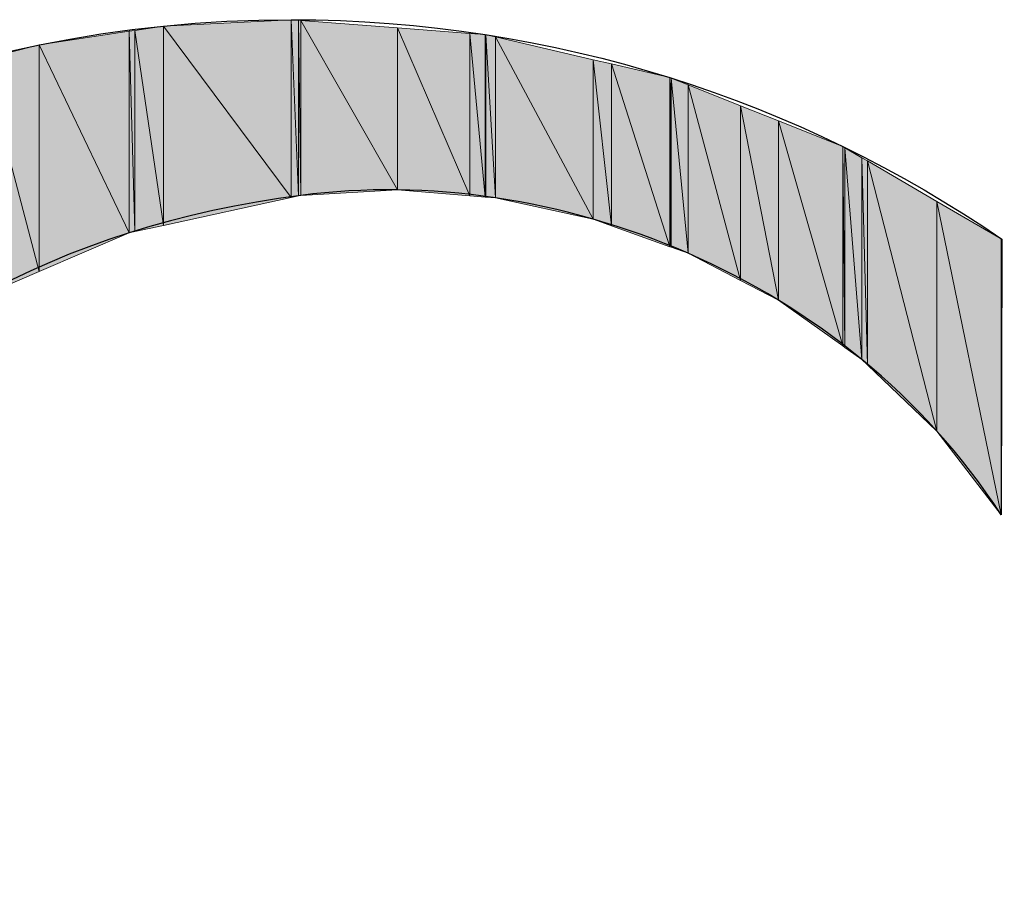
# Model space of a CAD drawing. Header units: inches. Extents: x 6 to 291, y 50 to 248.
# Tile 7 of 24: x 202.08 to 204.64, y 79.67 to 81.91. Entities that reach past the tile are written whole.
import ezdxf

# ---------------------------------------------------------------- set-up
doc = ezdxf.new("R2010")
doc.units = ezdxf.units.IN
doc.header["$MEASUREMENT"] = 0
doc.layers.add('Livello 1', color=7, linetype='Continuous')

# ---------------------------------------------------------------- blocks, each defined once
blk = doc.blocks.new('block 433')
at = {"layer": 'Livello 1', "color": 7, "lineweight": 25}
blk.add_open_spline([(204.6372, 76.0612), (204.6372, 76.0612), (204.6327, 76.5863), (204.6327, 76.5863), (204.14, 76.1527), (203.7742, 76.0133), (203.2517, 75.9717), (202.0516, 75.8755), (200.945, 76.914), (200.8583, 78.5371), (200.749, 80.345), (201.5724, 81.2905), (202.8136, 81.451), (203.472, 81.536), (204.2266, 81.2416), (204.6292, 80.6235), (204.6292, 80.6235), (204.6305, 81.3378), (204.6305, 81.3378), (204.1077, 81.6959), (203.4726, 81.9063), (202.7887, 81.9063), (200.9994, 81.9063), (199.5483, 80.4693), (199.5483, 78.6973), (199.5483, 76.9255), (200.9994, 75.4879), (202.7887, 75.4879), (203.4755, 75.4879), (204.1128, 75.6999), (204.6372, 76.0612)], degree=3, knots=[0, 0, 0, 0, 1, 1, 1, 2, 2, 2, 3, 3, 3, 4, 4, 4, 5, 5, 5, 6, 6, 6, 7, 7, 7, 8, 8, 8, 9, 9, 9, 10, 10, 10, 10], dxfattribs=at)
blk = doc.blocks.new('block 576')
at = {"layer": 'Livello 1', "lineweight": 0}
blk.add_lwpolyline([(201.9899, 81.1911), (202.1357, 81.2538), (201.9899, 81.804), (201.9899, 81.1911)], dxfattribs=at)
blk = doc.blocks.new('block 577')
at = {"layer": 'Livello 1'}
h = blk.add_hatch(color=250, dxfattribs=at)
h.dxf.hatch_style = 2
h.paths.add_polyline_path([(201.9899, 81.1911), (202.1357, 81.2538), (201.9899, 81.804)])
at = {"layer": 'Livello 1', "lineweight": 0}
blk.add_lwpolyline([(201.9899, 81.1911), (202.1357, 81.2538), (201.9899, 81.804), (201.9899, 81.1911), (201.9899, 81.1911)], dxfattribs=at)
blk = doc.blocks.new('block 578')
at = {"layer": 'Livello 1', "lineweight": 0}
blk.add_lwpolyline([(202.1357, 81.2538), (202.1357, 81.8411), (201.9899, 81.804), (202.1357, 81.2538)], dxfattribs=at)
blk = doc.blocks.new('block 579')
at = {"layer": 'Livello 1'}
h = blk.add_hatch(color=250, dxfattribs=at)
h.dxf.hatch_style = 2
h.paths.add_polyline_path([(202.1357, 81.2538), (202.1357, 81.8411), (201.9899, 81.804)])
at = {"layer": 'Livello 1', "lineweight": 0}
blk.add_lwpolyline([(202.1357, 81.2538), (202.1357, 81.8411), (201.9899, 81.804), (202.1357, 81.2538), (202.1357, 81.2538)], dxfattribs=at)
blk = doc.blocks.new('block 584')
at = {"layer": 'Livello 1', "lineweight": 0}
blk.add_lwpolyline([(202.1357, 81.2538), (202.3687, 81.3538), (202.1357, 81.8411), (202.1357, 81.2538)], dxfattribs=at)
blk = doc.blocks.new('block 585')
at = {"layer": 'Livello 1'}
h = blk.add_hatch(color=250, dxfattribs=at)
h.dxf.hatch_style = 2
h.paths.add_polyline_path([(202.1357, 81.2538), (202.3687, 81.3538), (202.1357, 81.8411)])
at = {"layer": 'Livello 1', "lineweight": 0}
blk.add_lwpolyline([(202.1357, 81.2538), (202.3687, 81.3538), (202.1357, 81.8411), (202.1357, 81.2538), (202.1357, 81.2538)], dxfattribs=at)
blk = doc.blocks.new('block 586')
at = {"layer": 'Livello 1', "lineweight": 0}
blk.add_lwpolyline([(202.3687, 81.3538), (202.3687, 81.8763), (202.1357, 81.8411), (202.3687, 81.3538)], dxfattribs=at)
blk = doc.blocks.new('block 587')
at = {"layer": 'Livello 1'}
h = blk.add_hatch(color=250, dxfattribs=at)
h.dxf.hatch_style = 2
h.paths.add_polyline_path([(202.3687, 81.3538), (202.3687, 81.8763), (202.1357, 81.8411)])
at = {"layer": 'Livello 1', "lineweight": 0}
blk.add_lwpolyline([(202.3687, 81.3538), (202.3687, 81.8763), (202.1357, 81.8411), (202.3687, 81.3538), (202.3687, 81.3538)], dxfattribs=at)
blk = doc.blocks.new('block 592')
at = {"layer": 'Livello 1', "lineweight": 0}
blk.add_lwpolyline([(202.3687, 81.3538), (202.3836, 81.3571), (202.3687, 81.8763), (202.3687, 81.3538)], dxfattribs=at)
blk = doc.blocks.new('block 593')
at = {"layer": 'Livello 1'}
h = blk.add_hatch(color=250, dxfattribs=at)
h.dxf.hatch_style = 2
h.paths.add_polyline_path([(202.3687, 81.3538), (202.3836, 81.3571), (202.3687, 81.8763)])
at = {"layer": 'Livello 1', "lineweight": 0}
blk.add_lwpolyline([(202.3687, 81.3538), (202.3836, 81.3571), (202.3687, 81.8763), (202.3687, 81.3538), (202.3687, 81.3538)], dxfattribs=at)
blk = doc.blocks.new('block 594')
at = {"layer": 'Livello 1', "lineweight": 0}
blk.add_lwpolyline([(202.3836, 81.3571), (202.3836, 81.8786), (202.3687, 81.8763), (202.3836, 81.3571)], dxfattribs=at)
blk = doc.blocks.new('block 595')
at = {"layer": 'Livello 1'}
h = blk.add_hatch(color=250, dxfattribs=at)
h.dxf.hatch_style = 2
h.paths.add_polyline_path([(202.3836, 81.3571), (202.3836, 81.8786), (202.3687, 81.8763)])
at = {"layer": 'Livello 1', "lineweight": 0}
blk.add_lwpolyline([(202.3836, 81.3571), (202.3836, 81.8786), (202.3687, 81.8763), (202.3836, 81.3571), (202.3836, 81.3571)], dxfattribs=at)
blk = doc.blocks.new('block 600')
at = {"layer": 'Livello 1', "lineweight": 0}
blk.add_lwpolyline([(202.3836, 81.3571), (202.4574, 81.3732), (202.3836, 81.8786), (202.3836, 81.3571)], dxfattribs=at)
blk = doc.blocks.new('block 601')
at = {"layer": 'Livello 1'}
h = blk.add_hatch(color=250, dxfattribs=at)
h.dxf.hatch_style = 2
h.paths.add_polyline_path([(202.3836, 81.3571), (202.4574, 81.3732), (202.3836, 81.8786)])
at = {"layer": 'Livello 1', "lineweight": 0}
blk.add_lwpolyline([(202.3836, 81.3571), (202.4574, 81.3732), (202.3836, 81.8786), (202.3836, 81.3571), (202.3836, 81.3571)], dxfattribs=at)
blk = doc.blocks.new('block 602')
at = {"layer": 'Livello 1', "lineweight": 0}
blk.add_lwpolyline([(202.4574, 81.3732), (202.4574, 81.8897), (202.3836, 81.8786), (202.4574, 81.3732)], dxfattribs=at)
blk = doc.blocks.new('block 603')
at = {"layer": 'Livello 1'}
h = blk.add_hatch(color=250, dxfattribs=at)
h.dxf.hatch_style = 2
h.paths.add_polyline_path([(202.4574, 81.3732), (202.4574, 81.8897), (202.3836, 81.8786)])
at = {"layer": 'Livello 1', "lineweight": 0}
blk.add_lwpolyline([(202.4574, 81.3732), (202.4574, 81.8897), (202.3836, 81.8786), (202.4574, 81.3732), (202.4574, 81.3732)], dxfattribs=at)
blk = doc.blocks.new('block 608')
at = {"layer": 'Livello 1', "lineweight": 0}
blk.add_lwpolyline([(202.4574, 81.3732), (202.7887, 81.4455), (202.4574, 81.8897), (202.4574, 81.3732)], dxfattribs=at)
blk = doc.blocks.new('block 609')
at = {"layer": 'Livello 1'}
h = blk.add_hatch(color=250, dxfattribs=at)
h.dxf.hatch_style = 2
h.paths.add_polyline_path([(202.4574, 81.3732), (202.7887, 81.4455), (202.4574, 81.8897)])
at = {"layer": 'Livello 1', "lineweight": 0}
blk.add_lwpolyline([(202.4574, 81.3732), (202.7887, 81.4455), (202.4574, 81.8897), (202.4574, 81.3732), (202.4574, 81.3732)], dxfattribs=at)
blk = doc.blocks.new('block 610')
at = {"layer": 'Livello 1', "lineweight": 0}
blk.add_lwpolyline([(202.7887, 81.4455), (202.7887, 81.9063), (202.4574, 81.8897), (202.7887, 81.4455)], dxfattribs=at)
blk = doc.blocks.new('block 611')
at = {"layer": 'Livello 1'}
h = blk.add_hatch(color=250, dxfattribs=at)
h.dxf.hatch_style = 2
h.paths.add_polyline_path([(202.7887, 81.4455), (202.7887, 81.9063), (202.4574, 81.8897)])
at = {"layer": 'Livello 1', "lineweight": 0}
blk.add_lwpolyline([(202.7887, 81.4455), (202.7887, 81.9063), (202.4574, 81.8897), (202.7887, 81.4455), (202.7887, 81.4455)], dxfattribs=at)
blk = doc.blocks.new('block 616')
at = {"layer": 'Livello 1', "lineweight": 0}
blk.add_lwpolyline([(202.7887, 81.4455), (202.8079, 81.4497), (202.7887, 81.9063), (202.7887, 81.4455)], dxfattribs=at)
blk = doc.blocks.new('block 617')
at = {"layer": 'Livello 1'}
h = blk.add_hatch(color=250, dxfattribs=at)
h.dxf.hatch_style = 2
h.paths.add_polyline_path([(202.7887, 81.4455), (202.8079, 81.4497), (202.7887, 81.9063)])
at = {"layer": 'Livello 1', "lineweight": 0}
blk.add_lwpolyline([(202.7887, 81.4455), (202.8079, 81.4497), (202.7887, 81.9063), (202.7887, 81.4455), (202.7887, 81.4455)], dxfattribs=at)
blk = doc.blocks.new('block 618')
at = {"layer": 'Livello 1', "lineweight": 0}
blk.add_lwpolyline([(202.8079, 81.4497), (202.8079, 81.9048), (202.7887, 81.9063), (202.8079, 81.4497)], dxfattribs=at)
blk = doc.blocks.new('block 619')
at = {"layer": 'Livello 1'}
h = blk.add_hatch(color=250, dxfattribs=at)
h.dxf.hatch_style = 2
h.paths.add_polyline_path([(202.8079, 81.4497), (202.8079, 81.9048), (202.7887, 81.9063)])
at = {"layer": 'Livello 1', "lineweight": 0}
blk.add_lwpolyline([(202.8079, 81.4497), (202.8079, 81.9048), (202.7887, 81.9063), (202.8079, 81.4497), (202.8079, 81.4497)], dxfattribs=at)
blk = doc.blocks.new('block 624')
at = {"layer": 'Livello 1', "lineweight": 0}
blk.add_lwpolyline([(202.8079, 81.4497), (202.8136, 81.451), (202.8079, 81.9048), (202.8079, 81.4497)], dxfattribs=at)
blk = doc.blocks.new('block 625')
at = {"layer": 'Livello 1'}
h = blk.add_hatch(color=250, dxfattribs=at)
h.dxf.hatch_style = 2
h.paths.add_polyline_path([(202.8079, 81.4497), (202.8136, 81.451), (202.8079, 81.9048)])
at = {"layer": 'Livello 1', "lineweight": 0}
blk.add_lwpolyline([(202.8079, 81.4497), (202.8136, 81.451), (202.8079, 81.9048), (202.8079, 81.4497), (202.8079, 81.4497)], dxfattribs=at)
blk = doc.blocks.new('block 626')
at = {"layer": 'Livello 1', "lineweight": 0}
blk.add_lwpolyline([(202.8136, 81.451), (202.8136, 81.9044), (202.8079, 81.9048), (202.8136, 81.451)], dxfattribs=at)
blk = doc.blocks.new('block 627')
at = {"layer": 'Livello 1'}
h = blk.add_hatch(color=250, dxfattribs=at)
h.dxf.hatch_style = 2
h.paths.add_polyline_path([(202.8136, 81.451), (202.8136, 81.9044), (202.8079, 81.9048)])
at = {"layer": 'Livello 1', "lineweight": 0}
blk.add_lwpolyline([(202.8136, 81.451), (202.8136, 81.9044), (202.8079, 81.9048), (202.8136, 81.451), (202.8136, 81.451)], dxfattribs=at)
blk = doc.blocks.new('block 632')
at = {"layer": 'Livello 1', "lineweight": 0}
blk.add_lwpolyline([(202.8136, 81.451), (203.0641, 81.4652), (202.8136, 81.9044), (202.8136, 81.451)], dxfattribs=at)
blk = doc.blocks.new('block 633')
at = {"layer": 'Livello 1'}
h = blk.add_hatch(color=250, dxfattribs=at)
h.dxf.hatch_style = 2
h.paths.add_polyline_path([(202.8136, 81.451), (203.0641, 81.4652), (202.8136, 81.9044)])
at = {"layer": 'Livello 1', "lineweight": 0}
blk.add_lwpolyline([(202.8136, 81.451), (203.0641, 81.4652), (202.8136, 81.9044), (202.8136, 81.451), (202.8136, 81.451)], dxfattribs=at)
blk = doc.blocks.new('block 634')
at = {"layer": 'Livello 1', "lineweight": 0}
blk.add_lwpolyline([(203.0641, 81.4652), (203.0641, 81.8852), (202.8136, 81.9044), (203.0641, 81.4652)], dxfattribs=at)
blk = doc.blocks.new('block 635')
at = {"layer": 'Livello 1'}
h = blk.add_hatch(color=250, dxfattribs=at)
h.dxf.hatch_style = 2
h.paths.add_polyline_path([(203.0641, 81.4652), (203.0641, 81.8852), (202.8136, 81.9044)])
at = {"layer": 'Livello 1', "lineweight": 0}
blk.add_lwpolyline([(203.0641, 81.4652), (203.0641, 81.8852), (202.8136, 81.9044), (203.0641, 81.4652), (203.0641, 81.4652)], dxfattribs=at)
blk = doc.blocks.new('block 640')
at = {"layer": 'Livello 1', "lineweight": 0}
blk.add_lwpolyline([(203.0641, 81.4652), (203.2517, 81.4499), (203.0641, 81.8852), (203.0641, 81.4652)], dxfattribs=at)
blk = doc.blocks.new('block 641')
at = {"layer": 'Livello 1'}
h = blk.add_hatch(color=250, dxfattribs=at)
h.dxf.hatch_style = 2
h.paths.add_polyline_path([(203.0641, 81.4652), (203.2517, 81.4499), (203.0641, 81.8852)])
at = {"layer": 'Livello 1', "lineweight": 0}
blk.add_lwpolyline([(203.0641, 81.4652), (203.2517, 81.4499), (203.0641, 81.8852), (203.0641, 81.4652), (203.0641, 81.4652)], dxfattribs=at)
blk = doc.blocks.new('block 642')
at = {"layer": 'Livello 1', "lineweight": 0}
blk.add_lwpolyline([(203.2517, 81.4499), (203.2517, 81.8709), (203.0641, 81.8852), (203.2517, 81.4499)], dxfattribs=at)
blk = doc.blocks.new('block 643')
at = {"layer": 'Livello 1'}
h = blk.add_hatch(color=250, dxfattribs=at)
h.dxf.hatch_style = 2
h.paths.add_polyline_path([(203.2517, 81.4499), (203.2517, 81.8709), (203.0641, 81.8852)])
at = {"layer": 'Livello 1', "lineweight": 0}
blk.add_lwpolyline([(203.2517, 81.4499), (203.2517, 81.8709), (203.0641, 81.8852), (203.2517, 81.4499), (203.2517, 81.4499)], dxfattribs=at)
blk = doc.blocks.new('block 648')
at = {"layer": 'Livello 1', "lineweight": 0}
blk.add_lwpolyline([(203.2517, 81.4499), (203.2915, 81.4467), (203.2517, 81.8709), (203.2517, 81.4499)], dxfattribs=at)
blk = doc.blocks.new('block 649')
at = {"layer": 'Livello 1'}
h = blk.add_hatch(color=250, dxfattribs=at)
h.dxf.hatch_style = 2
h.paths.add_polyline_path([(203.2517, 81.4499), (203.2915, 81.4467), (203.2517, 81.8709)])
at = {"layer": 'Livello 1', "lineweight": 0}
blk.add_lwpolyline([(203.2517, 81.4499), (203.2915, 81.4467), (203.2517, 81.8709), (203.2517, 81.4499), (203.2517, 81.4499)], dxfattribs=at)
blk = doc.blocks.new('block 650')
at = {"layer": 'Livello 1', "lineweight": 0}
blk.add_lwpolyline([(203.2915, 81.4467), (203.2915, 81.8678), (203.2517, 81.8709), (203.2915, 81.4467)], dxfattribs=at)
blk = doc.blocks.new('block 651')
at = {"layer": 'Livello 1'}
h = blk.add_hatch(color=250, dxfattribs=at)
h.dxf.hatch_style = 2
h.paths.add_polyline_path([(203.2915, 81.4467), (203.2915, 81.8678), (203.2517, 81.8709)])
at = {"layer": 'Livello 1', "lineweight": 0}
blk.add_lwpolyline([(203.2915, 81.4467), (203.2915, 81.8678), (203.2517, 81.8709), (203.2915, 81.4467), (203.2915, 81.4467)], dxfattribs=at)
blk = doc.blocks.new('block 656')
at = {"layer": 'Livello 1', "lineweight": 0}
blk.add_lwpolyline([(203.2915, 81.4467), (203.2935, 81.4465), (203.2915, 81.8678), (203.2915, 81.4467)], dxfattribs=at)
blk = doc.blocks.new('block 657')
at = {"layer": 'Livello 1'}
h = blk.add_hatch(color=250, dxfattribs=at)
h.dxf.hatch_style = 2
edge = h.paths.add_edge_path()
edge.add_spline(control_points=[(203.2915, 81.4467), (203.2935, 81.4465), (203.2915, 81.8678), (203.2915, 81.8678), (203.2915, 81.8678), (203.2915, 81.4467), (203.2915, 81.4467), (203.2915, 81.4467), (203.2915, 81.4467), (203.2915, 81.4467)], knot_values=[0, 0, 0, 0, 1, 1, 1, 2, 2, 2, 3, 3, 3, 3], degree=3, periodic=1)
at = {"layer": 'Livello 1', "lineweight": 0}
blk.add_open_spline([(203.2915, 81.4467), (203.2935, 81.4465), (203.2915, 81.8678), (203.2915, 81.8678), (203.2915, 81.8678), (203.2915, 81.4467), (203.2915, 81.4467), (203.2915, 81.4467), (203.2915, 81.4467), (203.2915, 81.4467)], degree=3, knots=[0, 0, 0, 0, 1, 1, 1, 2, 2, 2, 3, 3, 3, 3], dxfattribs=at)
blk = doc.blocks.new('block 658')
at = {"layer": 'Livello 1', "lineweight": 0}
blk.add_lwpolyline([(203.2935, 81.4465), (203.2935, 81.8673), (203.2915, 81.8678), (203.2935, 81.4465)], dxfattribs=at)
blk = doc.blocks.new('block 659')
at = {"layer": 'Livello 1'}
h = blk.add_hatch(color=250, dxfattribs=at)
h.dxf.hatch_style = 2
edge = h.paths.add_edge_path()
edge.add_spline(control_points=[(203.2935, 81.4465), (203.2935, 81.4465), (203.2935, 81.8673), (203.2935, 81.8673), (203.2915, 81.8678), (203.2935, 81.4465), (203.2935, 81.4465), (203.2935, 81.4465), (203.2935, 81.4465), (203.2935, 81.4465)], knot_values=[0, 0, 0, 0, 1, 1, 1, 2, 2, 2, 3, 3, 3, 3], degree=3, periodic=1)
at = {"layer": 'Livello 1', "lineweight": 0}
blk.add_open_spline([(203.2935, 81.4465), (203.2935, 81.4465), (203.2935, 81.8673), (203.2935, 81.8673), (203.2915, 81.8678), (203.2935, 81.4465), (203.2935, 81.4465), (203.2935, 81.4465), (203.2935, 81.4465), (203.2935, 81.4465)], degree=3, knots=[0, 0, 0, 0, 1, 1, 1, 2, 2, 2, 3, 3, 3, 3], dxfattribs=at)
blk = doc.blocks.new('block 664')
at = {"layer": 'Livello 1', "lineweight": 0}
blk.add_lwpolyline([(203.2935, 81.4465), (203.3184, 81.4445), (203.2935, 81.8673), (203.2935, 81.4465)], dxfattribs=at)
blk = doc.blocks.new('block 665')
at = {"layer": 'Livello 1'}
h = blk.add_hatch(color=250, dxfattribs=at)
h.dxf.hatch_style = 2
h.paths.add_polyline_path([(203.2935, 81.4465), (203.3184, 81.4445), (203.2935, 81.8673)])
at = {"layer": 'Livello 1', "lineweight": 0}
blk.add_lwpolyline([(203.2935, 81.4465), (203.3184, 81.4445), (203.2935, 81.8673), (203.2935, 81.4465), (203.2935, 81.4465)], dxfattribs=at)
blk = doc.blocks.new('block 666')
at = {"layer": 'Livello 1', "lineweight": 0}
blk.add_lwpolyline([(203.3184, 81.4445), (203.3184, 81.8615), (203.2935, 81.8673), (203.3184, 81.4445)], dxfattribs=at)
blk = doc.blocks.new('block 667')
at = {"layer": 'Livello 1'}
h = blk.add_hatch(color=250, dxfattribs=at)
h.dxf.hatch_style = 2
h.paths.add_polyline_path([(203.3184, 81.4445), (203.3184, 81.8615), (203.2935, 81.8673)])
at = {"layer": 'Livello 1', "lineweight": 0}
blk.add_lwpolyline([(203.3184, 81.4445), (203.3184, 81.8615), (203.2935, 81.8673), (203.3184, 81.4445), (203.3184, 81.4445)], dxfattribs=at)
blk = doc.blocks.new('block 672')
at = {"layer": 'Livello 1', "lineweight": 0}
blk.add_lwpolyline([(203.3184, 81.4445), (203.5712, 81.3895), (203.3184, 81.8615), (203.3184, 81.4445)], dxfattribs=at)
blk = doc.blocks.new('block 673')
at = {"layer": 'Livello 1'}
h = blk.add_hatch(color=250, dxfattribs=at)
h.dxf.hatch_style = 2
h.paths.add_polyline_path([(203.3184, 81.4445), (203.5712, 81.3895), (203.3184, 81.8615)])
at = {"layer": 'Livello 1', "lineweight": 0}
blk.add_lwpolyline([(203.3184, 81.4445), (203.5712, 81.3895), (203.3184, 81.8615), (203.3184, 81.4445), (203.3184, 81.4445)], dxfattribs=at)
blk = doc.blocks.new('block 674')
at = {"layer": 'Livello 1', "lineweight": 0}
blk.add_lwpolyline([(203.5712, 81.3895), (203.5712, 81.8026), (203.3184, 81.8615), (203.5712, 81.3895)], dxfattribs=at)
blk = doc.blocks.new('block 675')
at = {"layer": 'Livello 1'}
h = blk.add_hatch(color=250, dxfattribs=at)
h.dxf.hatch_style = 2
h.paths.add_polyline_path([(203.5712, 81.3895), (203.5712, 81.8026), (203.3184, 81.8615)])
at = {"layer": 'Livello 1', "lineweight": 0}
blk.add_lwpolyline([(203.5712, 81.3895), (203.5712, 81.8026), (203.3184, 81.8615), (203.5712, 81.3895), (203.5712, 81.3895)], dxfattribs=at)
blk = doc.blocks.new('block 680')
at = {"layer": 'Livello 1', "lineweight": 0}
blk.add_lwpolyline([(203.5712, 81.3895), (203.6186, 81.3724), (203.5712, 81.8026), (203.5712, 81.3895)], dxfattribs=at)
blk = doc.blocks.new('block 681')
at = {"layer": 'Livello 1'}
h = blk.add_hatch(color=250, dxfattribs=at)
h.dxf.hatch_style = 2
h.paths.add_polyline_path([(203.5712, 81.3895), (203.6186, 81.3724), (203.5712, 81.8026)])
at = {"layer": 'Livello 1', "lineweight": 0}
blk.add_lwpolyline([(203.5712, 81.3895), (203.6186, 81.3724), (203.5712, 81.8026), (203.5712, 81.3895), (203.5712, 81.3895)], dxfattribs=at)
blk = doc.blocks.new('block 682')
at = {"layer": 'Livello 1', "lineweight": 0}
blk.add_lwpolyline([(203.6186, 81.3724), (203.6186, 81.7916), (203.5712, 81.8026), (203.6186, 81.3724)], dxfattribs=at)
blk = doc.blocks.new('block 683')
at = {"layer": 'Livello 1'}
h = blk.add_hatch(color=250, dxfattribs=at)
h.dxf.hatch_style = 2
h.paths.add_polyline_path([(203.6186, 81.3724), (203.6186, 81.7916), (203.5712, 81.8026)])
at = {"layer": 'Livello 1', "lineweight": 0}
blk.add_lwpolyline([(203.6186, 81.3724), (203.6186, 81.7916), (203.5712, 81.8026), (203.6186, 81.3724), (203.6186, 81.3724)], dxfattribs=at)
blk = doc.blocks.new('block 688')
at = {"layer": 'Livello 1', "lineweight": 0}
blk.add_lwpolyline([(203.6186, 81.3724), (203.77, 81.3179), (203.6186, 81.7916), (203.6186, 81.3724)], dxfattribs=at)
blk = doc.blocks.new('block 689')
at = {"layer": 'Livello 1'}
h = blk.add_hatch(color=250, dxfattribs=at)
h.dxf.hatch_style = 2
h.paths.add_polyline_path([(203.6186, 81.3724), (203.77, 81.3179), (203.6186, 81.7916)])
at = {"layer": 'Livello 1', "lineweight": 0}
blk.add_lwpolyline([(203.6186, 81.3724), (203.77, 81.3179), (203.6186, 81.7916), (203.6186, 81.3724), (203.6186, 81.3724)], dxfattribs=at)
blk = doc.blocks.new('block 690')
at = {"layer": 'Livello 1', "lineweight": 0}
blk.add_lwpolyline([(203.77, 81.3179), (203.77, 81.7563), (203.6186, 81.7916), (203.77, 81.3179)], dxfattribs=at)
blk = doc.blocks.new('block 691')
at = {"layer": 'Livello 1'}
h = blk.add_hatch(color=250, dxfattribs=at)
h.dxf.hatch_style = 2
h.paths.add_polyline_path([(203.77, 81.3179), (203.77, 81.7563), (203.6186, 81.7916)])
at = {"layer": 'Livello 1', "lineweight": 0}
blk.add_lwpolyline([(203.77, 81.3179), (203.77, 81.7563), (203.6186, 81.7916), (203.77, 81.3179), (203.77, 81.3179)], dxfattribs=at)
blk = doc.blocks.new('block 696')
at = {"layer": 'Livello 1', "lineweight": 0}
blk.add_lwpolyline([(203.77, 81.3179), (203.7738, 81.3166), (203.77, 81.7563), (203.77, 81.3179)], dxfattribs=at)
blk = doc.blocks.new('block 697')
at = {"layer": 'Livello 1'}
h = blk.add_hatch(color=250, dxfattribs=at)
h.dxf.hatch_style = 2
edge = h.paths.add_edge_path()
edge.add_spline(control_points=[(203.77, 81.3179), (203.7738, 81.3166), (203.77, 81.7563), (203.77, 81.7563), (203.77, 81.7563), (203.77, 81.3179), (203.77, 81.3179), (203.77, 81.3179), (203.77, 81.3179), (203.77, 81.3179)], knot_values=[0, 0, 0, 0, 1, 1, 1, 2, 2, 2, 3, 3, 3, 3], degree=3, periodic=1)
at = {"layer": 'Livello 1', "lineweight": 0}
blk.add_open_spline([(203.77, 81.3179), (203.7738, 81.3166), (203.77, 81.7563), (203.77, 81.7563), (203.77, 81.7563), (203.77, 81.3179), (203.77, 81.3179), (203.77, 81.3179), (203.77, 81.3179), (203.77, 81.3179)], degree=3, knots=[0, 0, 0, 0, 1, 1, 1, 2, 2, 2, 3, 3, 3, 3], dxfattribs=at)
blk = doc.blocks.new('block 698')
at = {"layer": 'Livello 1', "lineweight": 0}
blk.add_lwpolyline([(203.7738, 81.3166), (203.7738, 81.7548), (203.77, 81.7563), (203.7738, 81.3166)], dxfattribs=at)
blk = doc.blocks.new('block 699')
at = {"layer": 'Livello 1'}
h = blk.add_hatch(color=250, dxfattribs=at)
h.dxf.hatch_style = 2
edge = h.paths.add_edge_path()
edge.add_spline(control_points=[(203.7738, 81.3166), (203.7738, 81.3166), (203.7738, 81.7548), (203.7738, 81.7548), (203.77, 81.7563), (203.7738, 81.3166), (203.7738, 81.3166), (203.7738, 81.3166), (203.7738, 81.3166), (203.7738, 81.3166)], knot_values=[0, 0, 0, 0, 1, 1, 1, 2, 2, 2, 3, 3, 3, 3], degree=3, periodic=1)
at = {"layer": 'Livello 1', "lineweight": 0}
blk.add_open_spline([(203.7738, 81.3166), (203.7738, 81.3166), (203.7738, 81.7548), (203.7738, 81.7548), (203.77, 81.7563), (203.7738, 81.3166), (203.7738, 81.3166), (203.7738, 81.3166), (203.7738, 81.3166), (203.7738, 81.3166)], degree=3, knots=[0, 0, 0, 0, 1, 1, 1, 2, 2, 2, 3, 3, 3, 3], dxfattribs=at)
blk = doc.blocks.new('block 704')
at = {"layer": 'Livello 1', "lineweight": 0}
blk.add_lwpolyline([(203.7738, 81.3166), (203.8173, 81.3009), (203.7738, 81.7548), (203.7738, 81.3166)], dxfattribs=at)
blk = doc.blocks.new('block 705')
at = {"layer": 'Livello 1'}
h = blk.add_hatch(color=250, dxfattribs=at)
h.dxf.hatch_style = 2
h.paths.add_polyline_path([(203.7738, 81.3166), (203.8173, 81.3009), (203.7738, 81.7548)])
at = {"layer": 'Livello 1', "lineweight": 0}
blk.add_lwpolyline([(203.7738, 81.3166), (203.8173, 81.3009), (203.7738, 81.7548), (203.7738, 81.3166), (203.7738, 81.3166)], dxfattribs=at)
blk = doc.blocks.new('block 706')
at = {"layer": 'Livello 1', "lineweight": 0}
blk.add_lwpolyline([(203.8173, 81.3009), (203.8173, 81.7375), (203.7738, 81.7548), (203.8173, 81.3009)], dxfattribs=at)
blk = doc.blocks.new('block 707')
at = {"layer": 'Livello 1'}
h = blk.add_hatch(color=250, dxfattribs=at)
h.dxf.hatch_style = 2
h.paths.add_polyline_path([(203.8173, 81.3009), (203.8173, 81.7375), (203.7738, 81.7548)])
at = {"layer": 'Livello 1', "lineweight": 0}
blk.add_lwpolyline([(203.8173, 81.3009), (203.8173, 81.7375), (203.7738, 81.7548), (203.8173, 81.3009), (203.8173, 81.3009)], dxfattribs=at)
blk = doc.blocks.new('block 712')
at = {"layer": 'Livello 1', "lineweight": 0}
blk.add_lwpolyline([(203.8173, 81.3009), (203.9534, 81.2303), (203.8173, 81.7375), (203.8173, 81.3009)], dxfattribs=at)
blk = doc.blocks.new('block 713')
at = {"layer": 'Livello 1'}
h = blk.add_hatch(color=250, dxfattribs=at)
h.dxf.hatch_style = 2
h.paths.add_polyline_path([(203.8173, 81.3009), (203.9534, 81.2303), (203.8173, 81.7375)])
at = {"layer": 'Livello 1', "lineweight": 0}
blk.add_lwpolyline([(203.8173, 81.3009), (203.9534, 81.2303), (203.8173, 81.7375), (203.8173, 81.3009), (203.8173, 81.3009)], dxfattribs=at)
blk = doc.blocks.new('block 714')
at = {"layer": 'Livello 1', "lineweight": 0}
blk.add_lwpolyline([(203.9534, 81.2303), (203.9534, 81.6833), (203.8173, 81.7375), (203.9534, 81.2303)], dxfattribs=at)
blk = doc.blocks.new('block 715')
at = {"layer": 'Livello 1'}
h = blk.add_hatch(color=250, dxfattribs=at)
h.dxf.hatch_style = 2
h.paths.add_polyline_path([(203.9534, 81.2303), (203.9534, 81.6833), (203.8173, 81.7375)])
at = {"layer": 'Livello 1', "lineweight": 0}
blk.add_lwpolyline([(203.9534, 81.2303), (203.9534, 81.6833), (203.8173, 81.7375), (203.9534, 81.2303), (203.9534, 81.2303)], dxfattribs=at)
blk = doc.blocks.new('block 720')
at = {"layer": 'Livello 1', "lineweight": 0}
blk.add_lwpolyline([(203.9534, 81.2303), (204.0514, 81.1793), (203.9534, 81.6833), (203.9534, 81.2303)], dxfattribs=at)
blk = doc.blocks.new('block 721')
at = {"layer": 'Livello 1'}
h = blk.add_hatch(color=250, dxfattribs=at)
h.dxf.hatch_style = 2
h.paths.add_polyline_path([(203.9534, 81.2303), (204.0514, 81.1793), (203.9534, 81.6833)])
at = {"layer": 'Livello 1', "lineweight": 0}
blk.add_lwpolyline([(203.9534, 81.2303), (204.0514, 81.1793), (203.9534, 81.6833), (203.9534, 81.2303), (203.9534, 81.2303)], dxfattribs=at)
blk = doc.blocks.new('block 722')
at = {"layer": 'Livello 1', "lineweight": 0}
blk.add_lwpolyline([(204.0514, 81.1793), (204.0514, 81.6442), (203.9534, 81.6833), (204.0514, 81.1793)], dxfattribs=at)
blk = doc.blocks.new('block 723')
at = {"layer": 'Livello 1'}
h = blk.add_hatch(color=250, dxfattribs=at)
h.dxf.hatch_style = 2
h.paths.add_polyline_path([(204.0514, 81.1793), (204.0514, 81.6442), (203.9534, 81.6833)])
at = {"layer": 'Livello 1', "lineweight": 0}
blk.add_lwpolyline([(204.0514, 81.1793), (204.0514, 81.6442), (203.9534, 81.6833), (204.0514, 81.1793), (204.0514, 81.1793)], dxfattribs=at)
blk = doc.blocks.new('block 728')
at = {"layer": 'Livello 1', "lineweight": 0}
blk.add_lwpolyline([(204.0514, 81.1793), (204.2183, 81.0609), (204.0514, 81.6442), (204.0514, 81.1793)], dxfattribs=at)
blk = doc.blocks.new('block 729')
at = {"layer": 'Livello 1'}
h = blk.add_hatch(color=250, dxfattribs=at)
h.dxf.hatch_style = 2
h.paths.add_polyline_path([(204.0514, 81.1793), (204.2183, 81.0609), (204.0514, 81.6442)])
at = {"layer": 'Livello 1', "lineweight": 0}
blk.add_lwpolyline([(204.0514, 81.1793), (204.2183, 81.0609), (204.0514, 81.6442), (204.0514, 81.1793), (204.0514, 81.1793)], dxfattribs=at)
blk = doc.blocks.new('block 730')
at = {"layer": 'Livello 1', "lineweight": 0}
blk.add_lwpolyline([(204.2183, 81.0609), (204.2183, 81.5777), (204.0514, 81.6442), (204.2183, 81.0609)], dxfattribs=at)
blk = doc.blocks.new('block 731')
at = {"layer": 'Livello 1'}
h = blk.add_hatch(color=250, dxfattribs=at)
h.dxf.hatch_style = 2
h.paths.add_polyline_path([(204.2183, 81.0609), (204.2183, 81.5777), (204.0514, 81.6442)])
at = {"layer": 'Livello 1', "lineweight": 0}
blk.add_lwpolyline([(204.2183, 81.0609), (204.2183, 81.5777), (204.0514, 81.6442), (204.2183, 81.0609), (204.2183, 81.0609)], dxfattribs=at)
blk = doc.blocks.new('block 736')
at = {"layer": 'Livello 1', "lineweight": 0}
blk.add_lwpolyline([(204.2183, 81.0609), (204.2237, 81.0571), (204.2183, 81.5777), (204.2183, 81.0609)], dxfattribs=at)
blk = doc.blocks.new('block 737')
at = {"layer": 'Livello 1'}
h = blk.add_hatch(color=250, dxfattribs=at)
h.dxf.hatch_style = 2
h.paths.add_polyline_path([(204.2183, 81.0609), (204.2237, 81.0571), (204.2183, 81.5777)])
at = {"layer": 'Livello 1', "lineweight": 0}
blk.add_lwpolyline([(204.2183, 81.0609), (204.2237, 81.0571), (204.2183, 81.5777), (204.2183, 81.0609), (204.2183, 81.0609)], dxfattribs=at)
blk = doc.blocks.new('block 738')
at = {"layer": 'Livello 1', "lineweight": 0}
blk.add_lwpolyline([(204.2237, 81.0571), (204.2237, 81.5746), (204.2183, 81.5777), (204.2237, 81.0571)], dxfattribs=at)
blk = doc.blocks.new('block 739')
at = {"layer": 'Livello 1'}
h = blk.add_hatch(color=250, dxfattribs=at)
h.dxf.hatch_style = 2
h.paths.add_polyline_path([(204.2237, 81.0571), (204.2237, 81.5746), (204.2183, 81.5777)])
at = {"layer": 'Livello 1', "lineweight": 0}
blk.add_lwpolyline([(204.2237, 81.0571), (204.2237, 81.5746), (204.2183, 81.5777), (204.2237, 81.0571), (204.2237, 81.0571)], dxfattribs=at)
blk = doc.blocks.new('block 744')
at = {"layer": 'Livello 1', "lineweight": 0}
blk.add_lwpolyline([(204.2237, 81.0571), (204.2682, 81.0255), (204.2237, 81.5746), (204.2237, 81.0571)], dxfattribs=at)
blk = doc.blocks.new('block 745')
at = {"layer": 'Livello 1'}
h = blk.add_hatch(color=250, dxfattribs=at)
h.dxf.hatch_style = 2
h.paths.add_polyline_path([(204.2237, 81.0571), (204.2682, 81.0255), (204.2237, 81.5746)])
at = {"layer": 'Livello 1', "lineweight": 0}
blk.add_lwpolyline([(204.2237, 81.0571), (204.2682, 81.0255), (204.2237, 81.5746), (204.2237, 81.0571), (204.2237, 81.0571)], dxfattribs=at)
blk = doc.blocks.new('block 746')
at = {"layer": 'Livello 1', "lineweight": 0}
blk.add_lwpolyline([(204.2682, 81.0255), (204.2682, 81.5486), (204.2237, 81.5746), (204.2682, 81.0255)], dxfattribs=at)
blk = doc.blocks.new('block 747')
at = {"layer": 'Livello 1'}
h = blk.add_hatch(color=250, dxfattribs=at)
h.dxf.hatch_style = 2
h.paths.add_polyline_path([(204.2682, 81.0255), (204.2682, 81.5486), (204.2237, 81.5746)])
at = {"layer": 'Livello 1', "lineweight": 0}
blk.add_lwpolyline([(204.2682, 81.0255), (204.2682, 81.5486), (204.2237, 81.5746), (204.2682, 81.0255), (204.2682, 81.0255)], dxfattribs=at)
blk = doc.blocks.new('block 752')
at = {"layer": 'Livello 1', "lineweight": 0}
blk.add_lwpolyline([(204.2682, 81.0255), (204.2825, 81.0118), (204.2682, 81.5486), (204.2682, 81.0255)], dxfattribs=at)
blk = doc.blocks.new('block 753')
at = {"layer": 'Livello 1'}
h = blk.add_hatch(color=250, dxfattribs=at)
h.dxf.hatch_style = 2
h.paths.add_polyline_path([(204.2682, 81.0255), (204.2825, 81.0118), (204.2682, 81.5486)])
at = {"layer": 'Livello 1', "lineweight": 0}
blk.add_lwpolyline([(204.2682, 81.0255), (204.2825, 81.0118), (204.2682, 81.5486), (204.2682, 81.0255), (204.2682, 81.0255)], dxfattribs=at)
blk = doc.blocks.new('block 754')
at = {"layer": 'Livello 1', "lineweight": 0}
blk.add_lwpolyline([(204.2825, 81.0118), (204.2825, 81.5403), (204.2682, 81.5486), (204.2825, 81.0118)], dxfattribs=at)
blk = doc.blocks.new('block 755')
at = {"layer": 'Livello 1'}
h = blk.add_hatch(color=250, dxfattribs=at)
h.dxf.hatch_style = 2
h.paths.add_polyline_path([(204.2825, 81.0118), (204.2825, 81.5403), (204.2682, 81.5486)])
at = {"layer": 'Livello 1', "lineweight": 0}
blk.add_lwpolyline([(204.2825, 81.0118), (204.2825, 81.5403), (204.2682, 81.5486), (204.2825, 81.0118), (204.2825, 81.0118)], dxfattribs=at)
blk = doc.blocks.new('block 760')
at = {"layer": 'Livello 1', "lineweight": 0}
blk.add_lwpolyline([(204.2825, 81.0118), (204.4626, 80.84), (204.2825, 81.5403), (204.2825, 81.0118)], dxfattribs=at)
blk = doc.blocks.new('block 761')
at = {"layer": 'Livello 1'}
h = blk.add_hatch(color=250, dxfattribs=at)
h.dxf.hatch_style = 2
h.paths.add_polyline_path([(204.2825, 81.0118), (204.4626, 80.84), (204.2825, 81.5403)])
at = {"layer": 'Livello 1', "lineweight": 0}
blk.add_lwpolyline([(204.2825, 81.0118), (204.4626, 80.84), (204.2825, 81.5403), (204.2825, 81.0118), (204.2825, 81.0118)], dxfattribs=at)
blk = doc.blocks.new('block 762')
at = {"layer": 'Livello 1', "lineweight": 0}
blk.add_lwpolyline([(204.4626, 80.84), (204.4626, 81.4355), (204.2825, 81.5403), (204.4626, 80.84)], dxfattribs=at)
blk = doc.blocks.new('block 763')
at = {"layer": 'Livello 1'}
h = blk.add_hatch(color=250, dxfattribs=at)
h.dxf.hatch_style = 2
h.paths.add_polyline_path([(204.4626, 80.84), (204.4626, 81.4355), (204.2825, 81.5403)])
at = {"layer": 'Livello 1', "lineweight": 0}
blk.add_lwpolyline([(204.4626, 80.84), (204.4626, 81.4355), (204.2825, 81.5403), (204.4626, 80.84), (204.4626, 80.84)], dxfattribs=at)
blk = doc.blocks.new('block 768')
at = {"layer": 'Livello 1', "lineweight": 0}
blk.add_lwpolyline([(204.4626, 80.84), (204.6292, 80.6235), (204.4626, 81.4355), (204.4626, 80.84)], dxfattribs=at)
blk = doc.blocks.new('block 769')
at = {"layer": 'Livello 1'}
h = blk.add_hatch(color=250, dxfattribs=at)
h.dxf.hatch_style = 2
h.paths.add_polyline_path([(204.4626, 80.84), (204.6292, 80.6235), (204.4626, 81.4355)])
at = {"layer": 'Livello 1', "lineweight": 0}
blk.add_lwpolyline([(204.4626, 80.84), (204.6292, 80.6235), (204.4626, 81.4355), (204.4626, 80.84), (204.4626, 80.84)], dxfattribs=at)
blk = doc.blocks.new('block 770')
at = {"layer": 'Livello 1', "lineweight": 0}
blk.add_lwpolyline([(204.6292, 80.6235), (204.6292, 81.3385), (204.4626, 81.4355), (204.6292, 80.6235)], dxfattribs=at)
blk = doc.blocks.new('block 771')
at = {"layer": 'Livello 1'}
h = blk.add_hatch(color=250, dxfattribs=at)
h.dxf.hatch_style = 2
h.paths.add_polyline_path([(204.6292, 80.6235), (204.6292, 81.3385), (204.4626, 81.4355)])
at = {"layer": 'Livello 1', "lineweight": 0}
blk.add_lwpolyline([(204.6292, 80.6235), (204.6292, 81.3385), (204.4626, 81.4355), (204.6292, 80.6235), (204.6292, 80.6235)], dxfattribs=at)
blk = doc.blocks.new('block 776')
at = {"layer": 'Livello 1', "lineweight": 0}
blk.add_open_spline([(204.6292, 80.6235), (204.6292, 80.6235), (204.6305, 81.3378), (204.6305, 81.3378), (204.6292, 81.3385), (204.6292, 80.6235), (204.6292, 80.6235)], degree=3, knots=[0, 0, 0, 0, 1, 1, 1, 2, 2, 2, 2], dxfattribs=at)
blk = doc.blocks.new('block 777')
at = {"layer": 'Livello 1'}
h = blk.add_hatch(color=250, dxfattribs=at)
h.dxf.hatch_style = 2
edge = h.paths.add_edge_path()
edge.add_spline(control_points=[(204.6292, 80.6235), (204.6292, 80.6235), (204.6305, 81.3378), (204.6305, 81.3378), (204.6292, 81.3385), (204.6292, 80.6235), (204.6292, 80.6235), (204.6292, 80.6235), (204.6292, 80.6235), (204.6292, 80.6235)], knot_values=[0, 0, 0, 0, 1, 1, 1, 2, 2, 2, 3, 3, 3, 3], degree=3, periodic=1)
at = {"layer": 'Livello 1', "lineweight": 0}
blk.add_open_spline([(204.6292, 80.6235), (204.6292, 80.6235), (204.6305, 81.3378), (204.6305, 81.3378), (204.6292, 81.3385), (204.6292, 80.6235), (204.6292, 80.6235), (204.6292, 80.6235), (204.6292, 80.6235), (204.6292, 80.6235)], degree=3, knots=[0, 0, 0, 0, 1, 1, 1, 2, 2, 2, 3, 3, 3, 3], dxfattribs=at)

msp = doc.modelspace()

# ---------------------------------------------------------------- block references
at = {"layer": 'Livello 1'}
for name in ['block 433', 'block 610', 'block 611', 'block 616', 'block 617', 'block 618', 'block 619', 'block 624', 'block 625', 'block 626', 'block 627', 'block 602', 'block 603', 'block 608', 'block 609', 'block 632', 'block 633', 'block 634', 'block 635', 'block 640', 'block 641', 'block 642', 'block 643', 'block 586', 'block 587', 'block 594', 'block 595', 'block 592', 'block 593', 'block 600', 'block 601', 'block 648', 'block 649', 'block 650', 'block 651', 'block 656', 'block 657', 'block 658', 'block 659', 'block 664', 'block 665', 'block 666', 'block 667', 'block 672', 'block 673', 'block 674', 'block 675', 'block 578', 'block 579', 'block 584', 'block 585', 'block 576', 'block 577', 'block 680', 'block 681', 'block 682', 'block 683', 'block 688', 'block 689', 'block 690', 'block 691', 'block 696', 'block 697', 'block 698', 'block 699', 'block 704', 'block 705', 'block 706', 'block 707', 'block 712', 'block 713', 'block 714', 'block 715', 'block 720', 'block 721', 'block 722', 'block 723', 'block 728', 'block 729', 'block 730', 'block 731', 'block 736', 'block 737', 'block 738', 'block 739', 'block 744', 'block 745', 'block 746', 'block 747', 'block 752', 'block 753', 'block 754', 'block 755', 'block 760', 'block 761', 'block 762', 'block 763', 'block 768', 'block 769', 'block 770', 'block 771', 'block 776', 'block 777']:
    msp.add_blockref(name, (0, 0), dxfattribs=at)

doc.saveas('drawing.dxf')
